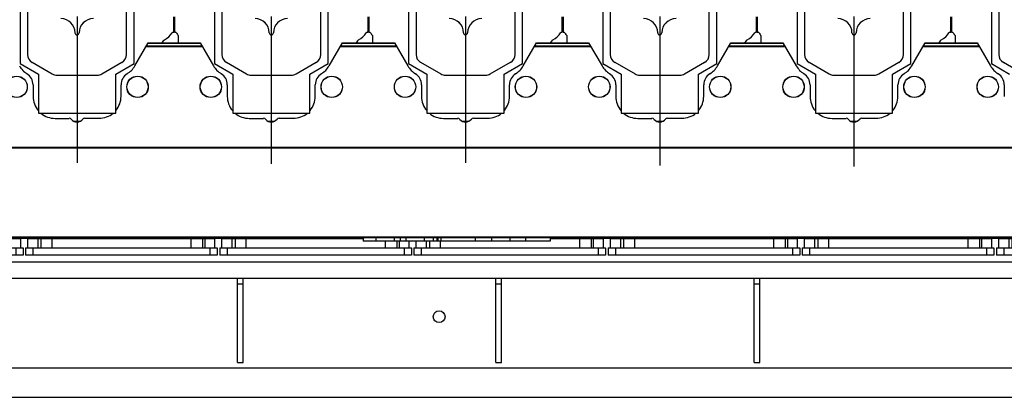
# Model space of a CAD drawing. Header units: millimetres. Extents: x 0 to 1189, y 0 to 841.
# Tile 85 of 136: x 865 to 973, y 271 to 312. Entities that reach past the tile are written whole.
import ezdxf

# ---------------------------------------------------------------- set-up
doc = ezdxf.new("R2010")
doc.units = ezdxf.units.MM
doc.header["$LTSCALE"] = 65.395
doc.linetypes.add('CENTER', pattern=[0.6, 0.375, -0.075, 0.075, -0.075])
for name, color, linetype in [('1907_210700_31_SIMPLE1_T1_X_PBL869', 7, 'CONTINUOUS'), ('1907_210700_31_SIMPLE1_T1_X_PBL871', 7, 'CONTINUOUS'), ('1907_210700_31_SIMPLE1_T1_X_PBL889', 7, 'CONTINUOUS'), ('1907_210700_31_SIMPLE1_T1_X_PBL891', 7, 'CONTINUOUS'), ('1907_210700_31_SIMPLE1_T1_X_PBL893', 7, 'CONTINUOUS'), ('1907_210700_31_SIMPLE1_T1_X_PBL895', 7, 'CONTINUOUS'), ('1907_210700_31_SIMPLE1_X_ABL868', 7, 'CONTINUOUS'), ('1907_210700_31_SIMPLE1_X_ABL870', 7, 'CONTINUOUS'), ('1907_210700_31_SIMPLE1_X_ABL888', 7, 'CONTINUOUS'), ('1907_210700_31_SIMPLE1_X_ABL890', 7, 'CONTINUOUS'), ('1907_210700_31_SIMPLE1_X_ABL892', 7, 'CONTINUOUS'), ('1907_210700_31_SIMPLE1_X_ABL894', 7, 'CONTINUOUS'), ('1997_000000_TLKGS_MARKETING_ABL796', 7, 'CONTINUOUS'), ('1997_030000_TLKGS_V_ABL801', 7, 'CONTINUOUS'), ('1997_100000_TLKGS_V_ABL802', 7, 'CONTINUOUS'), ('1997_111000_12_SIMPLE1_D_ABL803', 7, 'CONTINUOUS'), ('1997_111000_12_SIMPLE1_T1_D_PBL804', 7, 'CONTINUOUS'), ('1997_111200_08_SIMPLE1_A_ABL810', 7, 'CONTINUOUS'), ('1997_111200_08_SIMPLE1_T7_A_PBL859', 7, 'CONTINUOUS'), ('1997_111200_08_SIMPLE1_T7_A_PBL860', 7, 'CONTINUOUS'), ('1997_111200_08_SIMPLE1_T7_A_PBL861', 7, 'CONTINUOUS'), ('1997_111200_08_SIMPLE1_T7_A_PBL862', 7, 'CONTINUOUS'), ('1997_111200_08_SIMPLE1_T7_A_PBL863', 7, 'CONTINUOUS'), ('1997_111200_08_SIMPLE1_T7_A_PBL864', 7, 'CONTINUOUS'), ('1997_111200_08_SIMPLE1_T7_A_PBL865', 7, 'CONTINUOUS'), ('1997_171000_05_SIMPLE1_A_ABL825', 7, 'CONTINUOUS'), ('1997_171000_05_SIMPLE1_T1_A_PBL827', 7, 'CONTINUOUS'), ('1997_171000_05_SIMPLE1_T4_A_PBL942', 7, 'CONTINUOUS'), ('1997_171000_05_SIMPLE1_T4_A_PBL945', 7, 'CONTINUOUS'), ('1997_171000_05_SIMPLE1_T4_A_PBL946', 7, 'CONTINUOUS'), ('1997_171000_05_SIMPLE1_T4_A_PBL947', 7, 'CONTINUOUS'), ('1997_171000_05_SIMPLE1_T4_A_PBL950', 7, 'CONTINUOUS'), ('1997_171000_05_SIMPLE1_T4_A_PBL951', 7, 'CONTINUOUS'), ('1997_171000_05_SIMPLE1_T4_A_PBL952', 7, 'CONTINUOUS'), ('1997_171000_05_SIMPLE1_T4_A_PBL955', 7, 'CONTINUOUS'), ('1997_171000_05_SIMPLE1_T4_A_PBL956', 7, 'CONTINUOUS'), ('1997_171000_05_SIMPLE1_T4_A_PBL957', 7, 'CONTINUOUS'), ('1997_171000_05_SIMPLE1_T4_A_PBL958', 7, 'CONTINUOUS'), ('1997_200000_TLKGS_V_ABL828', 7, 'CONTINUOUS'), ('9M32C_GENSET_STD_GRUNDRAHMEN_ABL790', 7, 'CONTINUOUS'), ('9M32C_GENSET_STD_GRUNDRAHMEN_T1_PBL791', 7, 'CONTINUOUS'), ('oben_20_VBL789', 7, 'CONTINUOUS')]:
    doc.layers.add(name, color=color, linetype=linetype)

# ---------------------------------------------------------------- blocks, each defined once
blk = doc.blocks.new('9M32C_GENSET_STD_GRUNDRAHMEN_T1_PBL791', base_point=(837.05, 316.91))
at = {"layer": '9M32C_GENSET_STD_GRUNDRAHMEN_T1_PBL791', "color": 7, "linetype": 'Continuous'}
for p, q in [((814.1, 284.11), (1002.27, 284.11)), ((889.03, 274.91), (889.03, 284.11)), ((889.63, 274.91), (889.63, 284.11)), ((917.23, 274.91), (917.23, 284.11)), ((917.83, 274.91), (917.83, 284.11)), ((945.43, 274.91), (945.43, 284.11)), ((946.03, 274.91), (946.03, 284.11)), ((889.03, 283.51), (889.63, 283.51)), ((917.23, 283.51), (917.83, 283.51)), ((945.43, 283.51), (946.03, 283.51)), ((753.09, 274.31), (1028.03, 274.31)), ((889.03, 274.91), (889.63, 274.91)), ((917.23, 274.91), (917.83, 274.91)), ((945.43, 274.91), (946.03, 274.91)), ((750.17, 271.11), (1031.23, 271.11))]:
    blk.add_line(p, q, dxfattribs=at)
blk.add_circle((911.03, 279.91), 0.64, dxfattribs=at)
blk = doc.blocks.new('9M32C_GENSET_STD_GRUNDRAHMEN_ABL790', base_point=(837.05, 316.91))
at = {"layer": '9M32C_GENSET_STD_GRUNDRAHMEN_T1_PBL791'}
blk.add_blockref('9M32C_GENSET_STD_GRUNDRAHMEN_T1_PBL791', (837.05, 316.91), dxfattribs=at)
blk = doc.blocks.new('1997_111000_12_SIMPLE1_T1_D_PBL804', base_point=(912.11, 315.71))
at = {"layer": '1997_111000_12_SIMPLE1_T1_D_PBL804', "color": 7, "linetype": 'Continuous'}
for p, q in [((804.63, 288.51), (902.73, 288.51)), ((923.13, 288.51), (1014.93, 288.51)), ((814.1, 285.91), (999.09, 285.91))]:
    blk.add_line(p, q, dxfattribs=at)
for centre, start, end in [((871.51, 288.91), 214.9011, 219.0177), ((871.51, 288.91), 320.9823, 325.0989), ((879.91, 288.91), 214.9011, 219.0177), ((879.91, 288.91), 320.9823, 325.0989), ((884.31, 288.91), 214.9011, 219.0177), ((884.31, 288.91), 320.9823, 325.0989), ((892.71, 288.91), 214.9011, 219.0177), ((892.71, 288.91), 320.9823, 325.0989), ((901.11, 288.91), 214.9011, 219.0177), ((901.11, 288.91), 320.9823, 325.0989), ((926.71, 288.91), 214.9011, 219.0177), ((926.71, 288.91), 320.9823, 325.0989), ((935.11, 288.91), 214.9011, 219.0177), ((935.11, 288.91), 320.9823, 325.0989), ((943.51, 288.91), 214.9011, 219.0177), ((943.51, 288.91), 320.9823, 325.0989), ((947.91, 288.91), 214.9011, 219.0177), ((947.91, 288.91), 320.9823, 325.0989), ((956.31, 288.91), 214.9011, 219.0177), ((956.31, 288.91), 320.9823, 325.0989), ((964.71, 288.91), 214.9011, 219.0177), ((964.71, 288.91), 320.9823, 325.0989), ((969.11, 288.91), 214.9011, 219.0177), ((969.11, 288.91), 320.9823, 325.0989)]:
    blk.add_arc(centre, 0.7, start, end, dxfattribs=at)
blk = doc.blocks.new('1997_111000_12_SIMPLE1_D_ABL803', base_point=(913.89, 318.72))
at = {"layer": '1997_111000_12_SIMPLE1_T1_D_PBL804'}
blk.add_blockref('1997_111000_12_SIMPLE1_T1_D_PBL804', (912.11, 315.71), dxfattribs=at)
blk = doc.blocks.new('1997_111200_08_SIMPLE1_T7_A_PBL859', base_point=(982.33, 287.55))
at = {"layer": '1997_111200_08_SIMPLE1_T7_A_PBL859', "color": 7, "linetype": 'Continuous'}
for p, q in [((972.11, 288.47), (992.55, 288.47)), ((972.11, 287.43), (972.11, 288.47)), ((992.55, 287.43), (992.55, 288.47)), ((971.87, 287.43), (992.79, 287.43)), ((971.87, 287.43), (971.87, 286.63)), ((992.79, 287.43), (992.79, 286.63)), ((992.79, 286.63), (971.87, 286.63))]:
    blk.add_line(p, q, dxfattribs=at)
at = {"layer": '1997_111200_08_SIMPLE1_T7_A_PBL859', "color": 9, "linetype": 'Continuous'}
for p, q in [((973.21, 288.47), (973.21, 287.43)), ((973.55, 288.47), (973.55, 287.43)), ((974.73, 288.47), (974.73, 287.43)), ((989.93, 288.47), (989.93, 287.43)), ((991.2, 288.47), (991.2, 287.43)), ((991.43, 288.47), (991.43, 287.43)), ((972.67, 287.43), (972.67, 286.63)), ((991.99, 287.43), (991.99, 286.63))]:
    blk.add_line(p, q, dxfattribs=at)
blk = doc.blocks.new('1997_111200_08_SIMPLE1_T7_A_PBL860', base_point=(961.13, 287.55))
at = {"layer": '1997_111200_08_SIMPLE1_T7_A_PBL860', "color": 7, "linetype": 'Continuous'}
for p, q in [((950.91, 288.47), (971.35, 288.47)), ((950.91, 287.43), (950.91, 288.47)), ((971.35, 287.43), (971.35, 288.47)), ((950.67, 287.43), (971.59, 287.43)), ((950.67, 287.43), (950.67, 286.63)), ((971.59, 287.43), (971.59, 286.63)), ((971.59, 286.63), (950.67, 286.63))]:
    blk.add_line(p, q, dxfattribs=at)
at = {"layer": '1997_111200_08_SIMPLE1_T7_A_PBL860', "color": 9, "linetype": 'Continuous'}
for p, q in [((952.01, 288.47), (952.01, 287.43)), ((952.36, 288.47), (952.36, 287.43)), ((953.53, 288.47), (953.53, 287.43)), ((968.73, 288.47), (968.73, 287.43)), ((970, 288.47), (970, 287.43)), ((970.24, 288.47), (970.24, 287.43)), ((951.47, 287.43), (951.47, 286.63)), ((970.79, 287.43), (970.79, 286.63))]:
    blk.add_line(p, q, dxfattribs=at)
blk = doc.blocks.new('1997_111200_08_SIMPLE1_T7_A_PBL861', base_point=(939.94, 287.55))
at = {"layer": '1997_111200_08_SIMPLE1_T7_A_PBL861', "color": 7, "linetype": 'Continuous'}
for p, q in [((929.72, 288.47), (950.16, 288.47)), ((929.72, 287.43), (929.72, 288.47)), ((950.16, 287.43), (950.16, 288.47)), ((929.48, 287.43), (950.4, 287.43)), ((929.48, 287.43), (929.48, 286.63)), ((950.4, 287.43), (950.4, 286.63)), ((950.4, 286.63), (929.48, 286.63))]:
    blk.add_line(p, q, dxfattribs=at)
at = {"layer": '1997_111200_08_SIMPLE1_T7_A_PBL861', "color": 9, "linetype": 'Continuous'}
for p, q in [((930.82, 288.47), (930.82, 287.43)), ((931.16, 288.47), (931.16, 287.43)), ((932.34, 288.47), (932.34, 287.43)), ((947.54, 288.47), (947.54, 287.43)), ((948.8, 288.47), (948.8, 287.43)), ((949.04, 288.47), (949.04, 287.43)), ((930.28, 287.43), (930.28, 286.63)), ((949.6, 287.43), (949.6, 286.63))]:
    blk.add_line(p, q, dxfattribs=at)
blk = doc.blocks.new('1997_111200_08_SIMPLE1_T7_A_PBL862', base_point=(918.74, 287.55))
at = {"layer": '1997_111200_08_SIMPLE1_T7_A_PBL862', "color": 7, "linetype": 'Continuous'}
for p, q in [((908.52, 287.43), (908.52, 288.15)), ((923.13, 288.47), (928.96, 288.47)), ((928.96, 287.43), (928.96, 288.47)), ((908.28, 287.43), (929.2, 287.43)), ((908.28, 287.43), (908.28, 286.63)), ((929.2, 287.43), (929.2, 286.63)), ((929.2, 286.63), (908.28, 286.63))]:
    blk.add_line(p, q, dxfattribs=at)
at = {"layer": '1997_111200_08_SIMPLE1_T7_A_PBL862', "color": 9, "linetype": 'Continuous'}
for p, q in [((909.62, 288.15), (909.62, 287.43)), ((909.96, 288.15), (909.96, 287.43)), ((911.14, 288.15), (911.14, 287.43)), ((926.34, 288.47), (926.34, 287.43)), ((927.61, 288.47), (927.61, 287.43)), ((927.84, 288.47), (927.84, 287.43)), ((909.08, 287.43), (909.08, 286.63)), ((928.4, 287.43), (928.4, 286.63))]:
    blk.add_line(p, q, dxfattribs=at)
blk = doc.blocks.new('1997_111200_08_SIMPLE1_T7_A_PBL863', base_point=(897.54, 287.55))
at = {"layer": '1997_111200_08_SIMPLE1_T7_A_PBL863', "color": 7, "linetype": 'Continuous'}
for p, q in [((887.32, 288.47), (902.73, 288.47)), ((887.32, 287.43), (887.32, 288.47)), ((907.76, 287.43), (907.76, 288.15)), ((887.08, 287.43), (908, 287.43)), ((887.08, 287.43), (887.08, 286.63)), ((908, 287.43), (908, 286.63)), ((908, 286.63), (887.08, 286.63))]:
    blk.add_line(p, q, dxfattribs=at)
at = {"layer": '1997_111200_08_SIMPLE1_T7_A_PBL863', "color": 9, "linetype": 'Continuous'}
for p, q in [((888.42, 288.47), (888.42, 287.43)), ((888.77, 288.47), (888.77, 287.43)), ((889.94, 288.47), (889.94, 287.43)), ((905.14, 288.15), (905.14, 287.43)), ((906.41, 288.15), (906.41, 287.43)), ((906.65, 288.15), (906.65, 287.43)), ((887.88, 287.43), (887.88, 286.63)), ((907.2, 287.43), (907.2, 286.63))]:
    blk.add_line(p, q, dxfattribs=at)
blk = doc.blocks.new('1997_111200_08_SIMPLE1_T7_A_PBL864', base_point=(876.34, 287.55))
at = {"layer": '1997_111200_08_SIMPLE1_T7_A_PBL864', "color": 7, "linetype": 'Continuous'}
for p, q in [((866.12, 288.47), (886.56, 288.47)), ((866.12, 287.43), (866.12, 288.47)), ((886.56, 287.43), (886.56, 288.47)), ((865.88, 287.43), (886.8, 287.43)), ((865.88, 287.43), (865.88, 286.63)), ((886.8, 287.43), (886.8, 286.63)), ((886.8, 286.63), (865.88, 286.63))]:
    blk.add_line(p, q, dxfattribs=at)
at = {"layer": '1997_111200_08_SIMPLE1_T7_A_PBL864', "color": 9, "linetype": 'Continuous'}
for p, q in [((867.22, 288.47), (867.22, 287.43)), ((867.57, 288.47), (867.57, 287.43)), ((868.74, 288.47), (868.74, 287.43)), ((883.94, 288.47), (883.94, 287.43)), ((885.21, 288.47), (885.21, 287.43)), ((885.45, 288.47), (885.45, 287.43)), ((866.68, 287.43), (866.68, 286.63)), ((886, 287.43), (886, 286.63))]:
    blk.add_line(p, q, dxfattribs=at)
blk = doc.blocks.new('1997_111200_08_SIMPLE1_T7_A_PBL865', base_point=(855.15, 287.55))
at = {"layer": '1997_111200_08_SIMPLE1_T7_A_PBL865', "color": 7, "linetype": 'Continuous'}
for p, q in [((844.93, 287.43), (844.93, 288.47)), ((844.93, 288.47), (865.37, 288.47)), ((865.37, 287.43), (865.37, 288.47)), ((844.69, 287.43), (844.69, 286.63)), ((844.69, 287.43), (865.61, 287.43)), ((865.61, 287.43), (865.61, 286.63)), ((865.61, 286.63), (844.69, 286.63))]:
    blk.add_line(p, q, dxfattribs=at)
at = {"layer": '1997_111200_08_SIMPLE1_T7_A_PBL865', "color": 9, "linetype": 'Continuous'}
for p, q in [((846.03, 288.47), (846.03, 287.43)), ((846.37, 288.47), (846.37, 287.43)), ((847.55, 288.47), (847.55, 287.43)), ((862.75, 288.47), (862.75, 287.43)), ((864.02, 288.47), (864.02, 287.43)), ((864.25, 288.47), (864.25, 287.43)), ((845.49, 287.43), (845.49, 286.63)), ((864.81, 287.43), (864.81, 286.63))]:
    blk.add_line(p, q, dxfattribs=at)
blk = doc.blocks.new('1997_111200_08_SIMPLE1_A_ABL810', base_point=(922.03, 307.66))
at = {"layer": '1997_111200_08_SIMPLE1_T7_A_PBL859'}
blk.add_blockref('1997_111200_08_SIMPLE1_T7_A_PBL859', (982.33, 287.55), dxfattribs=at)
at = {"layer": '1997_111200_08_SIMPLE1_T7_A_PBL860'}
blk.add_blockref('1997_111200_08_SIMPLE1_T7_A_PBL860', (961.13, 287.55), dxfattribs=at)
at = {"layer": '1997_111200_08_SIMPLE1_T7_A_PBL861'}
blk.add_blockref('1997_111200_08_SIMPLE1_T7_A_PBL861', (939.94, 287.55), dxfattribs=at)
at = {"layer": '1997_111200_08_SIMPLE1_T7_A_PBL862'}
blk.add_blockref('1997_111200_08_SIMPLE1_T7_A_PBL862', (918.74, 287.55), dxfattribs=at)
at = {"layer": '1997_111200_08_SIMPLE1_T7_A_PBL863'}
blk.add_blockref('1997_111200_08_SIMPLE1_T7_A_PBL863', (897.54, 287.55), dxfattribs=at)
at = {"layer": '1997_111200_08_SIMPLE1_T7_A_PBL864'}
blk.add_blockref('1997_111200_08_SIMPLE1_T7_A_PBL864', (876.34, 287.55), dxfattribs=at)
at = {"layer": '1997_111200_08_SIMPLE1_T7_A_PBL865'}
blk.add_blockref('1997_111200_08_SIMPLE1_T7_A_PBL865', (855.15, 287.55), dxfattribs=at)
blk = doc.blocks.new('1997_171000_05_SIMPLE1_T1_A_PBL827', base_point=(916.11, 298.99))
at = {"layer": '1997_171000_05_SIMPLE1_T1_A_PBL827', "color": 7, "linetype": 'Continuous'}
for p, q in [((877.81, 307.31), (879.27, 309.84)), ((879.25, 309.8), (884.97, 309.8)), ((879.27, 309.84), (884.95, 309.84)), ((884.95, 309.84), (886.41, 307.31)), ((899.01, 307.31), (900.47, 309.84)), ((900.45, 309.8), (906.17, 309.8)), ((900.47, 309.84), (906.15, 309.84)), ((906.15, 309.84), (907.61, 307.31)), ((920.21, 307.31), (921.67, 309.84)), ((921.65, 309.8), (927.37, 309.8)), ((921.67, 309.84), (927.35, 309.84)), ((927.35, 309.84), (928.81, 307.31)), ((941.41, 307.31), (942.87, 309.84)), ((942.85, 309.8), (948.57, 309.8)), ((942.87, 309.84), (948.55, 309.84)), ((948.55, 309.84), (950.01, 307.31)), ((962.61, 307.31), (964.07, 309.84)), ((964.05, 309.8), (969.77, 309.8)), ((964.07, 309.84), (969.75, 309.84)), ((969.75, 309.84), (971.21, 307.31)), ((866.71, 305.26), (866.71, 303.98)), ((876.31, 303.98), (876.31, 305.26)), ((887.91, 305.26), (887.91, 303.98)), ((897.51, 303.98), (897.51, 305.26)), ((909.11, 305.26), (909.11, 303.98)), ((918.71, 303.98), (918.71, 305.26)), ((930.31, 305.26), (930.31, 303.98)), ((939.91, 303.98), (939.91, 305.26)), ((951.51, 305.26), (951.51, 303.98)), ((961.11, 303.98), (961.11, 305.26)), ((972.71, 305.26), (972.71, 303.98)), ((869.11, 301.58), (870.66, 301.58)), ((872.37, 301.59), (873.91, 301.59)), ((890.31, 301.58), (891.86, 301.58)), ((893.57, 301.59), (895.11, 301.59)), ((911.51, 301.58), (913.06, 301.58)), ((914.77, 301.59), (916.31, 301.59)), ((932.71, 301.58), (934.26, 301.58)), ((935.97, 301.59), (937.51, 301.59)), ((953.91, 301.58), (955.46, 301.58)), ((957.17, 301.59), (958.71, 301.59)), ((817.51, 288.55), (1014.59, 288.55)), ((902.73, 288.55), (902.73, 288.15)), ((923.13, 288.15), (902.73, 288.15)), ((904.13, 288.55), (904.13, 288.15)), ((906.11, 288.55), (906.11, 288.15)), ((906.76, 288.55), (906.76, 288.15)), ((907.4, 288.55), (907.4, 288.15)), ((909.39, 288.55), (909.39, 288.15)), ((910.39, 288.55), (910.39, 288.15)), ((910.76, 288.55), (910.76, 288.15)), ((910.9, 288.55), (910.9, 288.15)), ((911.22, 288.55), (911.22, 288.15)), ((914.97, 288.55), (914.97, 288.15)), ((916.76, 288.55), (916.76, 288.15)), ((918.74, 288.55), (918.74, 288.15)), ((920.47, 288.55), (920.47, 288.15)), ((923.13, 288.55), (923.13, 288.15))]:
    blk.add_line(p, q, dxfattribs=at)
at = {"layer": '1997_171000_05_SIMPLE1_T1_A_PBL827', "color": 9, "linetype": 'Continuous'}
for p, q in [((879.09, 309.51), (885.14, 309.51)), ((900.29, 309.51), (906.34, 309.51)), ((921.49, 309.51), (927.54, 309.51)), ((942.69, 309.51), (948.74, 309.51)), ((963.89, 309.51), (969.94, 309.51)), ((879.04, 309.44), (885.18, 309.44)), ((900.24, 309.44), (906.38, 309.44)), ((921.44, 309.44), (927.58, 309.44)), ((942.64, 309.44), (948.78, 309.44)), ((963.84, 309.44), (969.98, 309.44)), ((817.51, 298.43), (1014.71, 298.43)), ((817.51, 298.35), (1014.71, 298.35)), ((817.51, 288.63), (1014.71, 288.63))]:
    blk.add_line(p, q, dxfattribs=at)
at = {"layer": '1997_171000_05_SIMPLE1_T1_A_PBL827', "color": 7, "linetype": 'Continuous'}
for centre, radius, start, end in [((867.29, 308.51), 2.4, 210, 238.6677), ((865.31, 305.26), 1.4, 0, 58.6677), ((877.71, 305.26), 1.4, 121.3323, 180), ((875.73, 308.51), 2.4, 301.3651, 329.9387), ((888.49, 308.51), 2.4, 210, 238.6677), ((886.51, 305.26), 1.4, 0, 58.6677), ((898.91, 305.26), 1.4, 121.3323, 180), ((896.93, 308.51), 2.4, 301.3651, 329.9387), ((909.69, 308.51), 2.4, 210, 238.6677), ((907.71, 305.26), 1.4, 0, 58.6677), ((920.11, 305.26), 1.4, 121.3323, 180), ((918.13, 308.51), 2.4, 301.3651, 329.9387), ((930.89, 308.51), 2.4, 210, 238.6677), ((928.91, 305.26), 1.4, 0, 58.6677), ((941.31, 305.26), 1.4, 121.3323, 180), ((939.33, 308.51), 2.4, 301.3651, 329.9387), ((952.09, 308.51), 2.4, 210, 238.6677), ((950.11, 305.26), 1.4, 0, 58.6677), ((962.51, 305.26), 1.4, 121.3323, 180), ((960.53, 308.51), 2.4, 301.3651, 329.9387), ((973.29, 308.51), 2.4, 210, 238.6677), ((971.31, 305.26), 1.4, 0, 58.6677), ((869.11, 303.98), 2.4, 180, 220.0476), ((873.91, 303.99), 2.4, 320.0846, 359.9734), ((890.31, 303.98), 2.4, 180, 220.0476), ((895.11, 303.99), 2.4, 320.0846, 359.9734), ((911.51, 303.98), 2.4, 180, 220.0476), ((916.31, 303.99), 2.4, 320.0846, 359.9734), ((932.71, 303.98), 2.4, 180, 220.0476), ((937.51, 303.99), 2.4, 320.0846, 359.9734), ((953.91, 303.98), 2.4, 180, 220.0476), ((958.71, 303.99), 2.4, 320.0846, 359.9734), ((869.11, 303.98), 2.4, 229.9457, 270), ((873.91, 303.99), 2.4, 270, 310.0469), ((890.31, 303.98), 2.4, 229.9457, 270), ((895.11, 303.99), 2.4, 270, 310.0469), ((911.51, 303.98), 2.4, 229.9457, 270), ((916.31, 303.99), 2.4, 270, 310.0469), ((932.71, 303.98), 2.4, 229.9457, 270), ((937.51, 303.99), 2.4, 270, 310.0469), ((953.91, 303.98), 2.4, 229.9457, 270), ((958.71, 303.99), 2.4, 270, 310.0469), ((870.66, 301.27), 0.32, 39.6353, 90), ((871.51, 301.99), 0.8, 220.1657, 322.3949), ((872.37, 301.27), 0.32, 90, 133.5761), ((891.86, 301.27), 0.32, 39.6353, 90), ((892.71, 301.99), 0.8, 220.1657, 322.3949), ((893.57, 301.27), 0.32, 90, 133.5761), ((913.06, 301.27), 0.32, 39.6353, 90), ((913.91, 301.99), 0.8, 220.1657, 322.3949), ((914.77, 301.27), 0.32, 90, 133.5761), ((934.26, 301.27), 0.32, 39.6353, 90), ((935.11, 301.99), 0.8, 220.1657, 322.3949), ((935.97, 301.27), 0.32, 90, 133.5761), ((955.46, 301.27), 0.32, 39.6353, 90), ((956.31, 301.99), 0.8, 220.1657, 322.3949), ((957.17, 301.27), 0.32, 90, 133.5761)]:
    blk.add_arc(centre, radius, start, end, dxfattribs=at)
blk = doc.blocks.new('1997_171000_05_SIMPLE1_T4_A_PBL942', base_point=(864.91, 305.03))
at = {"layer": '1997_171000_05_SIMPLE1_T4_A_PBL942', "color": 7, "linetype": 'Continuous'}
blk.add_circle((864.91, 305.03), 1.17, dxfattribs=at)
at = {"layer": '1997_171000_05_SIMPLE1_T4_A_PBL942', "color": 9, "linetype": 'Continuous'}
blk.add_circle((864.91, 305.03), 1.16, dxfattribs=at)
blk = doc.blocks.new('1997_171000_05_SIMPLE1_T4_A_PBL945', base_point=(878.11, 305.03))
at = {"layer": '1997_171000_05_SIMPLE1_T4_A_PBL945', "color": 7, "linetype": 'Continuous'}
blk.add_circle((878.11, 305.03), 1.17, dxfattribs=at)
at = {"layer": '1997_171000_05_SIMPLE1_T4_A_PBL945', "color": 9, "linetype": 'Continuous'}
blk.add_circle((878.11, 305.03), 1.16, dxfattribs=at)
blk = doc.blocks.new('1997_171000_05_SIMPLE1_T4_A_PBL946', base_point=(886.11, 305.03))
at = {"layer": '1997_171000_05_SIMPLE1_T4_A_PBL946', "color": 7, "linetype": 'Continuous'}
blk.add_circle((886.11, 305.03), 1.17, dxfattribs=at)
at = {"layer": '1997_171000_05_SIMPLE1_T4_A_PBL946', "color": 9, "linetype": 'Continuous'}
blk.add_circle((886.11, 305.03), 1.16, dxfattribs=at)
blk = doc.blocks.new('1997_171000_05_SIMPLE1_T4_A_PBL947', base_point=(899.31, 305.03))
at = {"layer": '1997_171000_05_SIMPLE1_T4_A_PBL947', "color": 7, "linetype": 'Continuous'}
blk.add_circle((899.31, 305.03), 1.17, dxfattribs=at)
at = {"layer": '1997_171000_05_SIMPLE1_T4_A_PBL947', "color": 9, "linetype": 'Continuous'}
blk.add_circle((899.31, 305.03), 1.16, dxfattribs=at)
blk = doc.blocks.new('1997_171000_05_SIMPLE1_T4_A_PBL950', base_point=(907.31, 305.03))
at = {"layer": '1997_171000_05_SIMPLE1_T4_A_PBL950', "color": 7, "linetype": 'Continuous'}
blk.add_circle((907.31, 305.03), 1.17, dxfattribs=at)
at = {"layer": '1997_171000_05_SIMPLE1_T4_A_PBL950', "color": 9, "linetype": 'Continuous'}
blk.add_circle((907.31, 305.03), 1.16, dxfattribs=at)
blk = doc.blocks.new('1997_171000_05_SIMPLE1_T4_A_PBL951', base_point=(920.51, 305.03))
at = {"layer": '1997_171000_05_SIMPLE1_T4_A_PBL951', "color": 7, "linetype": 'Continuous'}
blk.add_circle((920.51, 305.03), 1.17, dxfattribs=at)
at = {"layer": '1997_171000_05_SIMPLE1_T4_A_PBL951', "color": 9, "linetype": 'Continuous'}
blk.add_circle((920.51, 305.03), 1.16, dxfattribs=at)
blk = doc.blocks.new('1997_171000_05_SIMPLE1_T4_A_PBL952', base_point=(928.51, 305.03))
at = {"layer": '1997_171000_05_SIMPLE1_T4_A_PBL952', "color": 7, "linetype": 'Continuous'}
blk.add_circle((928.51, 305.03), 1.17, dxfattribs=at)
at = {"layer": '1997_171000_05_SIMPLE1_T4_A_PBL952', "color": 9, "linetype": 'Continuous'}
blk.add_circle((928.51, 305.03), 1.16, dxfattribs=at)
blk = doc.blocks.new('1997_171000_05_SIMPLE1_T4_A_PBL955', base_point=(941.71, 305.03))
at = {"layer": '1997_171000_05_SIMPLE1_T4_A_PBL955', "color": 7, "linetype": 'Continuous'}
blk.add_circle((941.71, 305.03), 1.17, dxfattribs=at)
at = {"layer": '1997_171000_05_SIMPLE1_T4_A_PBL955', "color": 9, "linetype": 'Continuous'}
blk.add_circle((941.71, 305.03), 1.16, dxfattribs=at)
blk = doc.blocks.new('1997_171000_05_SIMPLE1_T4_A_PBL956', base_point=(949.71, 305.03))
at = {"layer": '1997_171000_05_SIMPLE1_T4_A_PBL956', "color": 7, "linetype": 'Continuous'}
blk.add_circle((949.71, 305.03), 1.17, dxfattribs=at)
at = {"layer": '1997_171000_05_SIMPLE1_T4_A_PBL956', "color": 9, "linetype": 'Continuous'}
blk.add_circle((949.71, 305.03), 1.16, dxfattribs=at)
blk = doc.blocks.new('1997_171000_05_SIMPLE1_T4_A_PBL957', base_point=(962.91, 305.03))
at = {"layer": '1997_171000_05_SIMPLE1_T4_A_PBL957', "color": 7, "linetype": 'Continuous'}
blk.add_circle((962.91, 305.03), 1.17, dxfattribs=at)
at = {"layer": '1997_171000_05_SIMPLE1_T4_A_PBL957', "color": 9, "linetype": 'Continuous'}
blk.add_circle((962.91, 305.03), 1.16, dxfattribs=at)
blk = doc.blocks.new('1997_171000_05_SIMPLE1_T4_A_PBL958', base_point=(970.91, 305.03))
at = {"layer": '1997_171000_05_SIMPLE1_T4_A_PBL958', "color": 7, "linetype": 'Continuous'}
blk.add_circle((970.91, 305.03), 1.17, dxfattribs=at)
at = {"layer": '1997_171000_05_SIMPLE1_T4_A_PBL958', "color": 9, "linetype": 'Continuous'}
blk.add_circle((970.91, 305.03), 1.16, dxfattribs=at)
blk = doc.blocks.new('1997_171000_05_SIMPLE1_A_ABL825', base_point=(915.42, 298.99))
at = {"layer": '1997_171000_05_SIMPLE1_T1_A_PBL827'}
blk.add_blockref('1997_171000_05_SIMPLE1_T1_A_PBL827', (916.11, 298.99), dxfattribs=at)
at = {"layer": '1997_171000_05_SIMPLE1_T4_A_PBL942'}
blk.add_blockref('1997_171000_05_SIMPLE1_T4_A_PBL942', (864.91, 305.03), dxfattribs=at)
at = {"layer": '1997_171000_05_SIMPLE1_T4_A_PBL945'}
blk.add_blockref('1997_171000_05_SIMPLE1_T4_A_PBL945', (878.11, 305.03), dxfattribs=at)
at = {"layer": '1997_171000_05_SIMPLE1_T4_A_PBL946'}
blk.add_blockref('1997_171000_05_SIMPLE1_T4_A_PBL946', (886.11, 305.03), dxfattribs=at)
at = {"layer": '1997_171000_05_SIMPLE1_T4_A_PBL947'}
blk.add_blockref('1997_171000_05_SIMPLE1_T4_A_PBL947', (899.31, 305.03), dxfattribs=at)
at = {"layer": '1997_171000_05_SIMPLE1_T4_A_PBL950'}
blk.add_blockref('1997_171000_05_SIMPLE1_T4_A_PBL950', (907.31, 305.03), dxfattribs=at)
at = {"layer": '1997_171000_05_SIMPLE1_T4_A_PBL951'}
blk.add_blockref('1997_171000_05_SIMPLE1_T4_A_PBL951', (920.51, 305.03), dxfattribs=at)
at = {"layer": '1997_171000_05_SIMPLE1_T4_A_PBL952'}
blk.add_blockref('1997_171000_05_SIMPLE1_T4_A_PBL952', (928.51, 305.03), dxfattribs=at)
at = {"layer": '1997_171000_05_SIMPLE1_T4_A_PBL955'}
blk.add_blockref('1997_171000_05_SIMPLE1_T4_A_PBL955', (941.71, 305.03), dxfattribs=at)
at = {"layer": '1997_171000_05_SIMPLE1_T4_A_PBL956'}
blk.add_blockref('1997_171000_05_SIMPLE1_T4_A_PBL956', (949.71, 305.03), dxfattribs=at)
at = {"layer": '1997_171000_05_SIMPLE1_T4_A_PBL957'}
blk.add_blockref('1997_171000_05_SIMPLE1_T4_A_PBL957', (962.91, 305.03), dxfattribs=at)
at = {"layer": '1997_171000_05_SIMPLE1_T4_A_PBL958'}
blk.add_blockref('1997_171000_05_SIMPLE1_T4_A_PBL958', (970.91, 305.03), dxfattribs=at)
blk = doc.blocks.new('1997_100000_TLKGS_V_ABL802', base_point=(921.47, 307.66))
at = {"layer": '1997_111000_12_SIMPLE1_D_ABL803'}
blk.add_blockref('1997_111000_12_SIMPLE1_D_ABL803', (913.89, 318.72), dxfattribs=at)
at = {"layer": '1997_111200_08_SIMPLE1_A_ABL810'}
blk.add_blockref('1997_111200_08_SIMPLE1_A_ABL810', (922.03, 307.66), dxfattribs=at)
at = {"layer": '1997_171000_05_SIMPLE1_A_ABL825'}
blk.add_blockref('1997_171000_05_SIMPLE1_A_ABL825', (915.42, 298.99), dxfattribs=at)
blk = doc.blocks.new('1907_210700_31_SIMPLE1_T1_X_PBL869', base_point=(977.36, 322.46))
at = {"layer": '1907_210700_31_SIMPLE1_T1_X_PBL869', "color": 7, "linetype": 'Continuous'}
for p, q in [((971.3, 316.9), (971.3, 307.57)), ((972.11, 316.91), (972.11, 308.57)), ((966.95, 312.67), (966.95, 310.99)), ((966.95, 310.99), (967.06, 310.99)), ((967.39, 309.84), (967.39, 310.6)), ((971.3, 307.57), (973.3, 306.42)), ((972.61, 307.71), (974.81, 306.44))]:
    blk.add_line(p, q, dxfattribs=at)
for centre, radius, start, end in [((967.06, 310.89), 0.1, 29.6471, 89.9952), ((968.71, 311.83), 1.8, 209.6522, 222.8334), ((973.11, 308.57), 1, 180.0005, 239.9997)]:
    blk.add_arc(centre, radius, start, end, dxfattribs=at)
blk = doc.blocks.new('1907_210700_31_SIMPLE1_X_ABL868', base_point=(977.36, 322.46))
at = {"layer": '1907_210700_31_SIMPLE1_T1_X_PBL869'}
blk.add_blockref('1907_210700_31_SIMPLE1_T1_X_PBL869', (977.36, 322.46), dxfattribs=at)
blk = doc.blocks.new('1907_210700_31_SIMPLE1_T1_X_PBL871', base_point=(956.16, 322.72))
at = {"layer": '1907_210700_31_SIMPLE1_T1_X_PBL871', "color": 7, "linetype": 'Continuous'}
for p, q in [((962.53, 307.57), (962.53, 317.07)), ((950.1, 316.9), (950.1, 307.57)), ((950.91, 316.91), (950.91, 308.57)), ((961.71, 308.57), (961.71, 316.91)), ((945.75, 312.67), (945.75, 310.99)), ((966.87, 310.99), (966.87, 312.67)), ((945.75, 310.99), (945.86, 310.99)), ((946.19, 309.84), (946.19, 310.6)), ((966.76, 310.99), (966.87, 310.99)), ((965.6, 309.84), (965.76, 310.06)), ((950.1, 307.57), (952.1, 306.42)), ((951.41, 307.71), (953.61, 306.44)), ((959.01, 306.44), (961.21, 307.71)), ((960.53, 306.42), (962.53, 307.57)), ((952.1, 306.42), (952.1, 302.17)), ((954.11, 306.3), (958.51, 306.3)), ((960.53, 302.17), (960.53, 306.42)), ((952.1, 302.17), (960.53, 302.17)), ((955.97, 301.27), (956.66, 301.27)), ((956.63, 301.25), (955.99, 301.25))]:
    blk.add_line(p, q, dxfattribs=at)
at = {"layer": '1907_210700_31_SIMPLE1_T1_X_PBL871', "color": 2, "linetype": 'CENTER'}
blk.add_line((956.31, 312.71), (956.31, 296.31), dxfattribs=at)
at = {"layer": '1907_210700_31_SIMPLE1_T1_X_PBL871', "color": 7, "linetype": 'Continuous'}
for centre, radius, start, end in [((954.54, 310.93), 1.55, 0, 90), ((956.31, 312.71), 0.971, 218.2548, 231.7452), ((958.09, 310.93), 1.55, 90, 180), ((956.31, 312.71), 0.971, 308.2548, 321.7452), ((945.86, 310.89), 0.1, 29.6471, 89.9952), ((947.51, 311.83), 1.8, 209.6522, 222.8334), ((956.31, 310.93), 0.225, 180, 360), ((965.11, 311.83), 1.8, 293.8211, 330.3478), ((966.76, 310.89), 0.1, 90.0032, 150.3545), ((951.91, 308.57), 1, 180.0005, 239.9997), ((960.71, 308.57), 1, 300.0003, 359.9995), ((954.11, 307.3), 1, 240.0008, 270), ((958.51, 307.3), 1, 270.0011, 300.0003)]:
    blk.add_arc(centre, radius, start, end, dxfattribs=at)
blk.add_open_spline([(965.76, 310.06), (965.76, 310.07), (965.76, 310.08), (965.77, 310.1), (965.78, 310.11), (965.79, 310.13), (965.8, 310.14), (965.81, 310.15), (965.83, 310.17), (965.83, 310.18), (965.84, 310.18)], degree=3, knots=[0, 0, 0, 0, 0.124946, 0.249948, 0.374954, 0.499965, 0.624981, 0.750001, 0.875024, 1, 1, 1, 1], dxfattribs=at)
blk = doc.blocks.new('1907_210700_31_SIMPLE1_X_ABL870', base_point=(956.16, 322.72))
at = {"layer": '1907_210700_31_SIMPLE1_T1_X_PBL871'}
blk.add_blockref('1907_210700_31_SIMPLE1_T1_X_PBL871', (956.16, 322.72), dxfattribs=at)
blk = doc.blocks.new('1907_210700_31_SIMPLE1_T1_X_PBL889', base_point=(934.96, 322.85))
at = {"layer": '1907_210700_31_SIMPLE1_T1_X_PBL889', "color": 7, "linetype": 'Continuous'}
for p, q in [((941.33, 307.57), (941.33, 317.07)), ((928.9, 316.9), (928.9, 307.57)), ((929.71, 316.91), (929.71, 308.57)), ((940.51, 308.57), (940.51, 316.91)), ((924.55, 312.67), (924.55, 310.99)), ((945.67, 310.99), (945.67, 312.67)), ((924.55, 310.99), (924.66, 310.99)), ((924.99, 309.84), (924.99, 310.6)), ((945.56, 310.99), (945.67, 310.99)), ((944.4, 309.84), (944.56, 310.06)), ((928.9, 307.57), (930.9, 306.42)), ((930.21, 307.71), (932.41, 306.44)), ((937.81, 306.44), (940.01, 307.71)), ((939.33, 306.42), (941.33, 307.57)), ((930.9, 306.42), (930.9, 302.17)), ((932.91, 306.3), (937.31, 306.3)), ((939.33, 302.17), (939.33, 306.42)), ((930.9, 302.17), (939.33, 302.17)), ((934.77, 301.27), (935.46, 301.27)), ((935.43, 301.25), (934.79, 301.25))]:
    blk.add_line(p, q, dxfattribs=at)
at = {"layer": '1907_210700_31_SIMPLE1_T1_X_PBL889', "color": 2, "linetype": 'CENTER'}
blk.add_line((935.11, 312.71), (935.11, 296.44), dxfattribs=at)
at = {"layer": '1907_210700_31_SIMPLE1_T1_X_PBL889', "color": 7, "linetype": 'Continuous'}
for centre, radius, start, end in [((933.34, 310.93), 1.55, 0, 90), ((935.11, 312.71), 0.971, 218.2548, 231.7452), ((936.89, 310.93), 1.55, 90, 180), ((935.11, 312.71), 0.971, 308.2548, 321.7452), ((924.66, 310.89), 0.1, 29.6471, 89.9952), ((926.31, 311.83), 1.8, 209.6522, 222.8334), ((935.11, 310.93), 0.225, 180, 360), ((943.91, 311.83), 1.8, 293.8211, 330.3478), ((945.56, 310.89), 0.1, 90.0032, 150.3545), ((930.71, 308.57), 1, 180.0005, 239.9997), ((939.51, 308.57), 1, 300.0003, 359.9995), ((932.91, 307.3), 1, 240.0008, 270), ((937.31, 307.3), 1, 270.0011, 300.0003)]:
    blk.add_arc(centre, radius, start, end, dxfattribs=at)
blk.add_open_spline([(944.56, 310.06), (944.56, 310.07), (944.56, 310.08), (944.57, 310.1), (944.58, 310.11), (944.59, 310.13), (944.6, 310.14), (944.61, 310.15), (944.63, 310.17), (944.63, 310.18), (944.64, 310.18)], degree=3, knots=[0, 0, 0, 0, 0.124946, 0.249948, 0.374954, 0.499965, 0.624981, 0.750001, 0.875024, 1, 1, 1, 1], dxfattribs=at)
blk = doc.blocks.new('1907_210700_31_SIMPLE1_X_ABL888', base_point=(934.96, 322.85))
at = {"layer": '1907_210700_31_SIMPLE1_T1_X_PBL889'}
blk.add_blockref('1907_210700_31_SIMPLE1_T1_X_PBL889', (934.96, 322.85), dxfattribs=at)
blk = doc.blocks.new('1907_210700_31_SIMPLE1_T1_X_PBL891', base_point=(913.76, 322.91))
at = {"layer": '1907_210700_31_SIMPLE1_T1_X_PBL891', "color": 7, "linetype": 'Continuous'}
for p, q in [((920.13, 307.57), (920.13, 317.07)), ((907.7, 316.9), (907.7, 307.57)), ((908.51, 316.91), (908.51, 308.57)), ((919.31, 308.57), (919.31, 316.91)), ((903.35, 312.67), (903.35, 310.99)), ((924.47, 310.99), (924.47, 312.67)), ((903.35, 310.99), (903.46, 310.99)), ((903.79, 309.84), (903.79, 310.6)), ((924.36, 310.99), (924.47, 310.99)), ((923.2, 309.84), (923.36, 310.06)), ((907.7, 307.57), (909.7, 306.42)), ((909.01, 307.71), (911.21, 306.44)), ((916.61, 306.44), (918.81, 307.71)), ((918.13, 306.42), (920.13, 307.57)), ((909.7, 306.42), (909.7, 302.17)), ((911.71, 306.3), (916.11, 306.3)), ((918.13, 302.17), (918.13, 306.42)), ((909.7, 302.17), (918.13, 302.17)), ((913.57, 301.27), (914.26, 301.27)), ((914.23, 301.25), (913.59, 301.25))]:
    blk.add_line(p, q, dxfattribs=at)
at = {"layer": '1907_210700_31_SIMPLE1_T1_X_PBL891', "color": 2, "linetype": 'CENTER'}
blk.add_line((913.91, 312.71), (913.91, 296.71), dxfattribs=at)
at = {"layer": '1907_210700_31_SIMPLE1_T1_X_PBL891', "color": 7, "linetype": 'Continuous'}
for centre, radius, start, end in [((912.14, 310.93), 1.55, 0, 90), ((913.91, 312.71), 0.971, 218.2548, 231.7452), ((915.69, 310.93), 1.55, 90, 180), ((913.91, 312.71), 0.971, 308.2548, 321.7452), ((903.46, 310.89), 0.1, 29.6471, 89.9952), ((905.11, 311.83), 1.8, 209.6522, 222.8334), ((913.91, 310.93), 0.225, 180, 360), ((922.71, 311.83), 1.8, 293.8211, 330.3478), ((924.36, 310.89), 0.1, 90.0032, 150.3545), ((909.51, 308.57), 1, 180.0005, 239.9997), ((918.31, 308.57), 1, 300.0003, 359.9995), ((911.71, 307.3), 1, 240.0008, 270), ((916.11, 307.3), 1, 270.0011, 300.0003)]:
    blk.add_arc(centre, radius, start, end, dxfattribs=at)
blk.add_open_spline([(923.36, 310.06), (923.36, 310.07), (923.36, 310.08), (923.37, 310.1), (923.38, 310.11), (923.39, 310.13), (923.4, 310.14), (923.41, 310.15), (923.43, 310.17), (923.43, 310.18), (923.44, 310.18)], degree=3, knots=[0, 0, 0, 0, 0.124946, 0.249948, 0.374954, 0.499965, 0.624981, 0.750001, 0.875024, 1, 1, 1, 1], dxfattribs=at)
blk = doc.blocks.new('1907_210700_31_SIMPLE1_X_ABL890', base_point=(913.76, 322.91))
at = {"layer": '1907_210700_31_SIMPLE1_T1_X_PBL891'}
blk.add_blockref('1907_210700_31_SIMPLE1_T1_X_PBL891', (913.76, 322.91), dxfattribs=at)
blk = doc.blocks.new('1907_210700_31_SIMPLE1_T1_X_PBL893', base_point=(892.56, 323.02))
at = {"layer": '1907_210700_31_SIMPLE1_T1_X_PBL893', "color": 7, "linetype": 'Continuous'}
for p, q in [((898.93, 307.57), (898.93, 317.07)), ((886.5, 316.9), (886.5, 307.57)), ((887.31, 316.91), (887.31, 308.57)), ((898.11, 308.57), (898.11, 316.91)), ((882.15, 312.67), (882.15, 310.99)), ((903.27, 310.99), (903.27, 312.67)), ((882.15, 310.99), (882.26, 310.99)), ((882.59, 309.84), (882.59, 310.6)), ((903.16, 310.99), (903.27, 310.99)), ((902, 309.84), (902.16, 310.06)), ((886.5, 307.57), (888.5, 306.42)), ((887.81, 307.71), (890.01, 306.44)), ((895.41, 306.44), (897.61, 307.71)), ((896.93, 306.42), (898.93, 307.57)), ((888.5, 306.42), (888.5, 302.17)), ((890.51, 306.3), (894.91, 306.3)), ((896.93, 302.17), (896.93, 306.42)), ((888.5, 302.17), (896.93, 302.17)), ((892.37, 301.27), (893.06, 301.27)), ((893.03, 301.25), (892.39, 301.25))]:
    blk.add_line(p, q, dxfattribs=at)
at = {"layer": '1907_210700_31_SIMPLE1_T1_X_PBL893', "color": 2, "linetype": 'CENTER'}
blk.add_line((892.71, 312.71), (892.71, 296.6), dxfattribs=at)
at = {"layer": '1907_210700_31_SIMPLE1_T1_X_PBL893', "color": 7, "linetype": 'Continuous'}
for centre, radius, start, end in [((890.94, 310.93), 1.55, 0, 90), ((892.71, 312.71), 0.971, 218.2548, 231.7452), ((894.49, 310.93), 1.55, 90, 180), ((892.71, 312.71), 0.971, 308.2548, 321.7452), ((882.26, 310.89), 0.1, 29.6471, 89.9952), ((883.91, 311.83), 1.8, 209.6522, 222.8334), ((892.71, 310.93), 0.225, 180, 360), ((901.51, 311.83), 1.8, 293.8211, 330.3478), ((903.16, 310.89), 0.1, 90.0032, 150.3545), ((888.31, 308.57), 1, 180.0005, 239.9997), ((897.11, 308.57), 1, 300.0003, 359.9995), ((890.51, 307.3), 1, 240.0008, 270), ((894.91, 307.3), 1, 270.0011, 300.0003)]:
    blk.add_arc(centre, radius, start, end, dxfattribs=at)
blk.add_open_spline([(902.16, 310.06), (902.16, 310.07), (902.16, 310.08), (902.17, 310.1), (902.18, 310.11), (902.19, 310.13), (902.2, 310.14), (902.21, 310.15), (902.23, 310.17), (902.23, 310.18), (902.24, 310.18)], degree=3, knots=[0, 0, 0, 0, 0.124946, 0.249948, 0.374954, 0.499965, 0.624981, 0.750001, 0.875024, 1, 1, 1, 1], dxfattribs=at)
blk = doc.blocks.new('1907_210700_31_SIMPLE1_X_ABL892', base_point=(892.56, 323.02))
at = {"layer": '1907_210700_31_SIMPLE1_T1_X_PBL893'}
blk.add_blockref('1907_210700_31_SIMPLE1_T1_X_PBL893', (892.56, 323.02), dxfattribs=at)
blk = doc.blocks.new('1907_210700_31_SIMPLE1_T1_X_PBL895', base_point=(871.36, 323.19))
at = {"layer": '1907_210700_31_SIMPLE1_T1_X_PBL895', "color": 7, "linetype": 'Continuous'}
for p, q in [((877.73, 307.57), (877.73, 317.07)), ((865.3, 316.9), (865.3, 307.57)), ((866.11, 316.91), (866.11, 308.57)), ((876.91, 308.57), (876.91, 316.91)), ((882.07, 310.99), (882.07, 312.67)), ((881.96, 310.99), (882.07, 310.99)), ((880.8, 309.84), (880.96, 310.06)), ((865.3, 307.57), (867.3, 306.42)), ((866.61, 307.71), (868.81, 306.44)), ((874.21, 306.44), (876.41, 307.71)), ((875.73, 306.42), (877.73, 307.57)), ((867.3, 306.42), (867.3, 302.17)), ((869.31, 306.3), (873.71, 306.3)), ((875.73, 302.17), (875.73, 306.42)), ((867.3, 302.17), (875.73, 302.17)), ((871.17, 301.27), (871.86, 301.27)), ((871.83, 301.25), (871.19, 301.25))]:
    blk.add_line(p, q, dxfattribs=at)
at = {"layer": '1907_210700_31_SIMPLE1_T1_X_PBL895', "color": 2, "linetype": 'CENTER'}
blk.add_line((871.51, 312.71), (871.51, 296.71), dxfattribs=at)
at = {"layer": '1907_210700_31_SIMPLE1_T1_X_PBL895', "color": 7, "linetype": 'Continuous'}
for centre, radius, start, end in [((869.74, 310.93), 1.55, 0, 90), ((871.51, 312.71), 0.971, 218.2548, 231.7452), ((873.29, 310.93), 1.55, 90, 180), ((871.51, 312.71), 0.971, 308.2548, 321.7452), ((871.51, 310.93), 0.225, 180, 360), ((880.31, 311.83), 1.8, 293.8211, 330.3478), ((881.96, 310.89), 0.1, 90.0032, 150.3545), ((867.11, 308.57), 1, 180.0005, 239.9997), ((875.91, 308.57), 1, 300.0003, 359.9995), ((869.31, 307.3), 1, 240.0008, 270), ((873.71, 307.3), 1, 270.0011, 300.0003)]:
    blk.add_arc(centre, radius, start, end, dxfattribs=at)
blk.add_open_spline([(880.96, 310.06), (880.96, 310.07), (880.96, 310.08), (880.97, 310.1), (880.98, 310.11), (880.99, 310.13), (881, 310.14), (881.01, 310.15), (881.03, 310.17), (881.03, 310.18), (881.04, 310.18)], degree=3, knots=[0, 0, 0, 0, 0.124946, 0.249948, 0.374954, 0.499965, 0.624981, 0.750001, 0.875024, 1, 1, 1, 1], dxfattribs=at)
blk = doc.blocks.new('1907_210700_31_SIMPLE1_X_ABL894', base_point=(871.36, 323.19))
at = {"layer": '1907_210700_31_SIMPLE1_T1_X_PBL895'}
blk.add_blockref('1907_210700_31_SIMPLE1_T1_X_PBL895', (871.36, 323.19), dxfattribs=at)
blk = doc.blocks.new('1997_200000_TLKGS_V_ABL828', base_point=(923.41, 322.84))
at = {"layer": '1907_210700_31_SIMPLE1_X_ABL868'}
blk.add_blockref('1907_210700_31_SIMPLE1_X_ABL868', (977.36, 322.46), dxfattribs=at)
at = {"layer": '1907_210700_31_SIMPLE1_X_ABL870'}
blk.add_blockref('1907_210700_31_SIMPLE1_X_ABL870', (956.16, 322.72), dxfattribs=at)
at = {"layer": '1907_210700_31_SIMPLE1_X_ABL888'}
blk.add_blockref('1907_210700_31_SIMPLE1_X_ABL888', (934.96, 322.85), dxfattribs=at)
at = {"layer": '1907_210700_31_SIMPLE1_X_ABL890'}
blk.add_blockref('1907_210700_31_SIMPLE1_X_ABL890', (913.76, 322.91), dxfattribs=at)
at = {"layer": '1907_210700_31_SIMPLE1_X_ABL892'}
blk.add_blockref('1907_210700_31_SIMPLE1_X_ABL892', (892.56, 323.02), dxfattribs=at)
at = {"layer": '1907_210700_31_SIMPLE1_X_ABL894'}
blk.add_blockref('1907_210700_31_SIMPLE1_X_ABL894', (871.36, 323.19), dxfattribs=at)
blk = doc.blocks.new('1997_030000_TLKGS_V_ABL801', base_point=(936.57, 318.99))
at = {"layer": '1997_100000_TLKGS_V_ABL802'}
blk.add_blockref('1997_100000_TLKGS_V_ABL802', (921.47, 307.66), dxfattribs=at)
at = {"layer": '1997_200000_TLKGS_V_ABL828'}
blk.add_blockref('1997_200000_TLKGS_V_ABL828', (923.41, 322.84), dxfattribs=at)
blk = doc.blocks.new('1997_000000_TLKGS_MARKETING_ABL796', base_point=(949.23, 318.99))
at = {"layer": '1997_030000_TLKGS_V_ABL801'}
blk.add_blockref('1997_030000_TLKGS_V_ABL801', (936.57, 318.99), dxfattribs=at)
blk = doc.blocks.new('OBEN_20_VBL789', base_point=(869.92, 316.34))
at = {"layer": '1997_000000_TLKGS_MARKETING_ABL796'}
blk.add_blockref('1997_000000_TLKGS_MARKETING_ABL796', (949.23, 318.99), dxfattribs=at)
at = {"layer": '9M32C_GENSET_STD_GRUNDRAHMEN_ABL790'}
blk.add_blockref('9M32C_GENSET_STD_GRUNDRAHMEN_ABL790', (837.05, 316.91), dxfattribs=at)

msp = doc.modelspace()

# ---------------------------------------------------------------- block references
at = {"layer": 'oben_20_VBL789'}
msp.add_blockref('OBEN_20_VBL789', (869.91521, 316.34268), dxfattribs=at)

doc.saveas('drawing.dxf')
